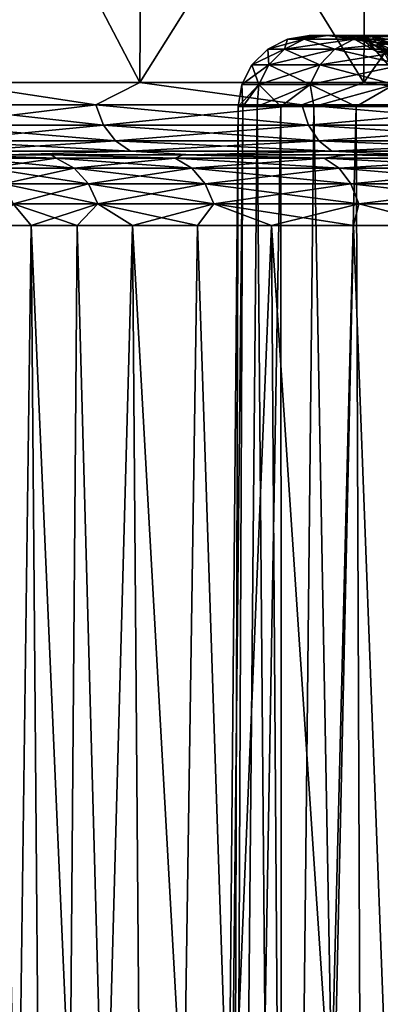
# Model space of a CAD drawing. Header units: millimetres. Extents: x -147 to 182, y -41 to 41.
# Tile 155 of 256: x -6.81 to -5.29, y 34.74 to 38.87. Entities that reach past the tile are written whole.
import ezdxf

# ---------------------------------------------------------------- set-up
doc = ezdxf.new("R2010")
doc.units = ezdxf.units.MM
doc.header["$LTSCALE"] = 51.403556
for name, color, linetype in [('148', 7, 'CONTINUOUS'), ('149', 7, 'CONTINUOUS'), ('167', 7, 'CONTINUOUS'), ('168', 7, 'CONTINUOUS'), ('171', 7, 'CONTINUOUS'), ('172', 7, 'CONTINUOUS'), ('175', 7, 'CONTINUOUS'), ('176', 7, 'CONTINUOUS'), ('177', 7, 'CONTINUOUS'), ('178', 7, 'CONTINUOUS'), ('179', 7, 'CONTINUOUS'), ('180', 7, 'CONTINUOUS'), ('181', 7, 'CONTINUOUS'), ('182', 7, 'CONTINUOUS'), ('224', 7, 'CONTINUOUS'), ('225', 7, 'CONTINUOUS'), ('226', 7, 'CONTINUOUS')]:
    doc.layers.add(name, color=color, linetype=linetype)

msp = doc.modelspace()

# ---------------------------------------------------------------- linework, layer by layer
at = {"layer": '148', "color": 7, "linetype": 'CONTINUOUS'}
for points in [[(-7.0784, 38.3, -2.1801), (-6.8572, 38.3, -4.6717), (-6.6743, 38.3, -3.2108), (-7.0784, 38.3, -2.1801)], [(-6.6743, 38.3, 3.2108), (-6.8572, 38.3, 4.6717), (-7.0784, 38.3, 2.1801), (-6.6743, 38.3, 3.2108)], [(-6.8572, 38.3, -4.6717), (-6.0841, 38.3, -5.6419), (-6.6743, 38.3, -3.2108), (-6.8572, 38.3, -4.6717)], [(-6.0841, 38.3, 5.6419), (-6.8572, 38.3, 4.6717), (-6.1209, 38.3, 4.1701), (-6.0841, 38.3, 5.6419)], [(-6.1209, 38.3, 4.1701), (-6.8572, 38.3, 4.6717), (-6.6743, 38.3, 3.2108), (-6.1209, 38.3, 4.1701)], [(-6.6743, 38.3, -3.2108), (-6.0841, 38.3, -5.6419), (-6.1209, 38.3, -4.1701), (-6.6743, 38.3, -3.2108)], [(-6.1209, 38.3, -4.1701), (-6.0841, 38.3, -5.6419), (-5.4308, 38.3, -5.0361), (-6.1209, 38.3, -4.1701)], [(-5.4308, 38.3, 5.0361), (-6.0841, 38.3, 5.6419), (-6.1209, 38.3, 4.1701), (-5.4308, 38.3, 5.0361)], [(-6.0841, 38.3, -5.6419), (-5.1749, 38.3, -6.4859), (-5.4308, 38.3, -5.0361), (-6.0841, 38.3, -5.6419)], [(-5.1749, 38.3, 6.4859), (-6.0841, 38.3, 5.6419), (-5.4308, 38.3, 5.0361), (-5.1749, 38.3, 6.4859)], [(-5.4308, 38.3, -5.0361), (-5.1749, 38.3, -6.4859), (-4.6192, 38.3, -5.7895), (-5.4308, 38.3, -5.0361)], [(-4.6192, 38.3, 5.7895), (-5.1749, 38.3, 6.4859), (-5.4308, 38.3, 5.0361), (-4.6192, 38.3, 5.7895)]]:
    msp.add_3dface(points, dxfattribs=at)
at = {"layer": '149', "color": 7, "linetype": 'CONTINUOUS'}
for points in [[(-5.5136, 38.8, 0.9161), (-5.5892, 38.8), (-5.4626, 38.8, 0.6056), (-5.5136, 38.8, 0.9161)], [(-5.5892, 38.8), (-5.5136, 38.8, -0.9161), (-5.496, 38.8, 0), (-5.5892, 38.8)], [(-5.4626, 38.8, 0.6056), (-5.5892, 38.8), (-5.496, 38.8, 0), (-5.4626, 38.8, 0.6056)], [(-5.2873, 38.8, 1.8119), (-5.5136, 38.8, 0.9161), (-5.0746, 38.8, 1.0996), (-5.2873, 38.8, 1.8119)], [(-5.0746, 38.8, 1.0996), (-5.5136, 38.8, 0.9161), (-5.1433, 38.8, 1.0688), (-5.0746, 38.8, 1.0996)], [(-5.1433, 38.8, 1.0688), (-5.5136, 38.8, 0.9161), (-5.2657, 38.8, 0.9843), (-5.1433, 38.8, 1.0688)], [(-5.2657, 38.8, 0.9843), (-5.5136, 38.8, 0.9161), (-5.3628, 38.8, 0.874), (-5.2657, 38.8, 0.9843)], [(-5.3628, 38.8, 0.874), (-5.5136, 38.8, 0.9161), (-5.4297, 38.8, 0.7446), (-5.3628, 38.8, 0.874)], [(-5.4297, 38.8, 0.7446), (-5.5136, 38.8, 0.9161), (-5.4626, 38.8, 0.6056), (-5.4297, 38.8, 0.7446)], [(-5.5136, 38.8, -0.9161), (-5.2873, 38.8, -1.8119), (-5.2657, 38.8, -0.9843), (-5.5136, 38.8, -0.9161)], [(-5.496, 38.8, 0), (-5.5136, 38.8, -0.9161), (-5.4626, 38.8, -0.6056), (-5.496, 38.8, 0)], [(-5.4626, 38.8, -0.6056), (-5.5136, 38.8, -0.9161), (-5.4297, 38.8, -0.7446), (-5.4626, 38.8, -0.6056)], [(-5.4297, 38.8, -0.7446), (-5.5136, 38.8, -0.9161), (-5.3628, 38.8, -0.874), (-5.4297, 38.8, -0.7446)], [(-5.3628, 38.8, -0.874), (-5.5136, 38.8, -0.9161), (-5.2657, 38.8, -0.9843), (-5.3628, 38.8, -0.874)]]:
    msp.add_3dface(points, dxfattribs=at)
at = {"layer": '167', "color": 7, "linetype": 'CONTINUOUS'}
for points in [[(-5.9974, 26.0974), (-5.8891, 38.5026), (-5.869, 38.5026, 0.4863), (-5.9974, 26.0974)], [(-5.9236, 26.0974, 0.9382), (-5.9974, 26.0974), (-5.869, 38.5026, 0.4863), (-5.9236, 26.0974, 0.9382)], [(-5.7039, 26.0974, 1.8533), (-5.9236, 26.0974, 0.9382), (-5.7089, 38.5026, 1.4457), (-5.7039, 26.0974, 1.8533)], [(-5.7089, 38.5026, 1.4457), (-5.9236, 26.0974, 0.9382), (-5.8088, 38.5026, 0.9693), (-5.7089, 38.5026, 1.4457)], [(-5.8088, 38.5026, 0.9693), (-5.9236, 26.0974, 0.9382), (-5.869, 38.5026, 0.4863), (-5.8088, 38.5026, 0.9693)], [(-5.5701, 38.5026, 1.9122), (-5.7039, 26.0974, 1.8533), (-5.7089, 38.5026, 1.4457), (-5.5701, 38.5026, 1.9122)], [(-5.3437, 26.0974, 2.7228), (-5.7039, 26.0974, 1.8533), (-5.3931, 38.5026, 2.3656), (-5.3437, 26.0974, 2.7228)], [(-5.3931, 38.5026, 2.3656), (-5.7039, 26.0974, 1.8533), (-5.5701, 38.5026, 1.9122), (-5.3931, 38.5026, 2.3656)], [(-5.1793, 38.5026, 2.8029), (-5.3437, 26.0974, 2.7228), (-5.3931, 38.5026, 2.3656), (-5.1793, 38.5026, 2.8029)], [(-4.852, 26.0974, 3.5252), (-5.3437, 26.0974, 2.7228), (-4.9302, 38.5026, 3.2211), (-4.852, 26.0974, 3.5252)], [(-4.9302, 38.5026, 3.2211), (-5.3437, 26.0974, 2.7228), (-5.1793, 38.5026, 2.8029), (-4.9302, 38.5026, 3.2211)]]:
    msp.add_3dface(points, dxfattribs=at)
at = {"layer": '168', "color": 7, "linetype": 'CONTINUOUS'}
for points in [[(-5.8891, 38.5026), (-5.9974, 26.0974), (-5.9236, 26.0974, -0.9382), (-5.8891, 38.5026)], [(-5.8891, 38.5026), (-5.9236, 26.0974, -0.9382), (-5.869, 38.5026, -0.4863), (-5.8891, 38.5026)], [(-5.9236, 26.0974, -0.9382), (-5.7039, 26.0974, -1.8533), (-5.8088, 38.5026, -0.9693), (-5.9236, 26.0974, -0.9382)], [(-5.869, 38.5026, -0.4863), (-5.9236, 26.0974, -0.9382), (-5.8088, 38.5026, -0.9693), (-5.869, 38.5026, -0.4863)], [(-5.8088, 38.5026, -0.9693), (-5.7039, 26.0974, -1.8533), (-5.7089, 38.5026, -1.4457), (-5.8088, 38.5026, -0.9693)], [(-5.7089, 38.5026, -1.4457), (-5.7039, 26.0974, -1.8533), (-5.5701, 38.5026, -1.9122), (-5.7089, 38.5026, -1.4457)], [(-5.7039, 26.0974, -1.8533), (-5.3437, 26.0974, -2.7228), (-5.5701, 38.5026, -1.9122), (-5.7039, 26.0974, -1.8533)], [(-5.5701, 38.5026, -1.9122), (-5.3437, 26.0974, -2.7228), (-5.3931, 38.5026, -2.3656), (-5.5701, 38.5026, -1.9122)], [(-5.3931, 38.5026, -2.3656), (-5.3437, 26.0974, -2.7228), (-5.1793, 38.5026, -2.8029), (-5.3931, 38.5026, -2.3656)], [(-5.3437, 26.0974, -2.7228), (-4.852, 26.0974, -3.5252), (-5.1793, 38.5026, -2.8029), (-5.3437, 26.0974, -2.7228)]]:
    msp.add_3dface(points, dxfattribs=at)
at = {"layer": '171', "color": 7, "linetype": 'CONTINUOUS'}
for points in [[(-6.9101, 38.0026, 1.659), (-7.019, 38.0026, 1.1117), (-6.6599, 26.0974, 2.1639), (-6.9101, 38.0026, 1.659)], [(-6.6599, 26.0974, 2.1639), (-7.019, 38.0026, 1.1117), (-6.9164, 26.0974, 1.0954), (-6.6599, 26.0974, 2.1639)], [(-6.7587, 38.0026, 2.196), (-6.9101, 38.0026, 1.659), (-6.6599, 26.0974, 2.1639), (-6.7587, 38.0026, 2.196)], [(-6.5655, 38.0026, 2.7195), (-6.7587, 38.0026, 2.196), (-6.2394, 26.0974, 3.1791), (-6.5655, 38.0026, 2.7195)], [(-6.2394, 26.0974, 3.1791), (-6.7587, 38.0026, 2.196), (-6.6599, 26.0974, 2.1639), (-6.2394, 26.0974, 3.1791)], [(-6.3319, 38.0026, 3.2263), (-6.5655, 38.0026, 2.7195), (-6.2394, 26.0974, 3.1791), (-6.3319, 38.0026, 3.2263)], [(-6.0593, 38.0026, 3.7131), (-6.3319, 38.0026, 3.2263), (-5.6652, 26.0974, 4.116), (-6.0593, 38.0026, 3.7131)], [(-5.6652, 26.0974, 4.116), (-6.3319, 38.0026, 3.2263), (-6.2394, 26.0974, 3.1791), (-5.6652, 26.0974, 4.116)], [(-5.7493, 38.0026, 4.1771), (-6.0593, 38.0026, 3.7131), (-5.6652, 26.0974, 4.116), (-5.7493, 38.0026, 4.1771)], [(-5.4038, 38.0026, 4.6153), (-5.7493, 38.0026, 4.1771), (-4.9516, 26.0974, 4.9516), (-5.4038, 38.0026, 4.6153)], [(-4.9516, 26.0974, 4.9516), (-5.7493, 38.0026, 4.1771), (-5.6652, 26.0974, 4.116), (-4.9516, 26.0974, 4.9516)], [(-5.025, 38.0026, 5.025), (-5.4038, 38.0026, 4.6153), (-4.9516, 26.0974, 4.9516), (-5.025, 38.0026, 5.025)]]:
    msp.add_3dface(points, dxfattribs=at)
at = {"layer": '172', "color": 7, "linetype": 'CONTINUOUS'}
for points in [[(-6.9101, 38.0026, -1.659), (-6.7587, 38.0026, -2.196), (-6.9164, 26.0974, -1.0954), (-6.9101, 38.0026, -1.659)], [(-6.9164, 26.0974, -1.0954), (-6.7587, 38.0026, -2.196), (-6.6599, 26.0974, -2.1639), (-6.9164, 26.0974, -1.0954)], [(-6.7587, 38.0026, -2.196), (-6.5655, 38.0026, -2.7195), (-6.6599, 26.0974, -2.1639), (-6.7587, 38.0026, -2.196)], [(-6.5655, 38.0026, -2.7195), (-6.3319, 38.0026, -3.2263), (-6.6599, 26.0974, -2.1639), (-6.5655, 38.0026, -2.7195)], [(-6.6599, 26.0974, -2.1639), (-6.3319, 38.0026, -3.2263), (-6.2394, 26.0974, -3.1791), (-6.6599, 26.0974, -2.1639)], [(-6.3319, 38.0026, -3.2263), (-6.0593, 38.0026, -3.7131), (-6.2394, 26.0974, -3.1791), (-6.3319, 38.0026, -3.2263)], [(-6.0593, 38.0026, -3.7131), (-5.7493, 38.0026, -4.1771), (-6.2394, 26.0974, -3.1791), (-6.0593, 38.0026, -3.7131)], [(-6.2394, 26.0974, -3.1791), (-5.7493, 38.0026, -4.1771), (-5.6652, 26.0974, -4.116), (-6.2394, 26.0974, -3.1791)], [(-5.7493, 38.0026, -4.1771), (-5.4038, 38.0026, -4.6153), (-5.6652, 26.0974, -4.116), (-5.7493, 38.0026, -4.1771)], [(-5.4038, 38.0026, -4.6153), (-5.025, 38.0026, -5.025), (-5.6652, 26.0974, -4.116), (-5.4038, 38.0026, -4.6153)], [(-5.6652, 26.0974, -4.116), (-5.025, 38.0026, -5.025), (-4.9516, 26.0974, -4.9516), (-5.6652, 26.0974, -4.116)]]:
    msp.add_3dface(points, dxfattribs=at)
at = {"layer": '175', "color": 7, "linetype": 'CONTINUOUS'}
for points in [[(-7.0784, 38.3, -2.1801), (-6.6743, 38.3, -3.2108), (-6.6535, 38.2856, -3.0386), (-7.0784, 38.3, -2.1801)], [(-7.0182, 38.2856, -2.0607), (-7.0784, 38.3, -2.1801), (-6.6535, 38.2856, -3.0386), (-7.0182, 38.2856, -2.0607)], [(-7.0182, 38.2856, -2.0607), (-6.6535, 38.2856, -3.0386), (-6.9382, 38.2434, -2.0372), (-7.0182, 38.2856, -2.0607)], [(-6.9382, 38.2434, -2.0372), (-6.6535, 38.2856, -3.0386), (-6.5777, 38.2434, -3.0039), (-6.9382, 38.2434, -2.0372)], [(-6.6743, 38.3, -3.2108), (-6.1209, 38.3, -4.1701), (-6.1534, 38.2856, -3.9545), (-6.6743, 38.3, -3.2108)], [(-6.6535, 38.2856, -3.0386), (-6.6743, 38.3, -3.2108), (-6.1534, 38.2856, -3.9545), (-6.6535, 38.2856, -3.0386)], [(-6.6535, 38.2856, -3.0386), (-6.1534, 38.2856, -3.9545), (-6.5777, 38.2434, -3.0039), (-6.6535, 38.2856, -3.0386)], [(-6.5777, 38.2434, -3.0039), (-6.1534, 38.2856, -3.9545), (-6.0832, 38.2434, -3.9095), (-6.5777, 38.2434, -3.0039)], [(-6.1534, 38.2856, -3.9545), (-6.1209, 38.3, -4.1701), (-5.528, 38.2856, -4.79), (-6.1534, 38.2856, -3.9545)], [(-6.1534, 38.2856, -3.9545), (-5.528, 38.2856, -4.79), (-6.0832, 38.2434, -3.9095), (-6.1534, 38.2856, -3.9545)], [(-6.1209, 38.3, -4.1701), (-5.4308, 38.3, -5.0361), (-5.528, 38.2856, -4.79), (-6.1209, 38.3, -4.1701)], [(-6.0832, 38.2434, -3.9095), (-5.528, 38.2856, -4.79), (-5.4649, 38.2434, -4.7354), (-6.0832, 38.2434, -3.9095)], [(-5.528, 38.2856, -4.79), (-5.4308, 38.3, -5.0361), (-4.79, 38.2856, -5.528), (-5.528, 38.2856, -4.79)], [(-5.528, 38.2856, -4.79), (-4.79, 38.2856, -5.528), (-5.4649, 38.2434, -4.7354), (-5.528, 38.2856, -4.79)], [(-5.4649, 38.2434, -4.7354), (-4.79, 38.2856, -5.528), (-4.7354, 38.2434, -5.4649), (-5.4649, 38.2434, -4.7354)], [(-5.4308, 38.3, -5.0361), (-4.6192, 38.3, -5.7895), (-4.79, 38.2856, -5.528), (-5.4308, 38.3, -5.0361)], [(-6.9382, 38.2434, -2.0372), (-6.5777, 38.2434, -3.0039), (-6.8745, 38.1777, -2.0185), (-6.9382, 38.2434, -2.0372)], [(-6.8745, 38.1777, -2.0185), (-6.5777, 38.2434, -3.0039), (-6.5173, 38.1777, -2.9763), (-6.8745, 38.1777, -2.0185)], [(-6.5777, 38.2434, -3.0039), (-6.0832, 38.2434, -3.9095), (-6.5173, 38.1777, -2.9763), (-6.5777, 38.2434, -3.0039)], [(-6.5173, 38.1777, -2.9763), (-6.0832, 38.2434, -3.9095), (-6.0274, 38.1777, -3.8736), (-6.5173, 38.1777, -2.9763)], [(-6.0832, 38.2434, -3.9095), (-5.4649, 38.2434, -4.7354), (-6.0274, 38.1777, -3.8736), (-6.0832, 38.2434, -3.9095)], [(-6.0274, 38.1777, -3.8736), (-5.4649, 38.2434, -4.7354), (-5.4148, 38.1777, -4.6919), (-6.0274, 38.1777, -3.8736)], [(-5.4649, 38.2434, -4.7354), (-4.7354, 38.2434, -5.4649), (-5.4148, 38.1777, -4.6919), (-5.4649, 38.2434, -4.7354)], [(-5.4148, 38.1777, -4.6919), (-4.7354, 38.2434, -5.4649), (-4.6919, 38.1777, -5.4148), (-5.4148, 38.1777, -4.6919)], [(-6.8745, 38.1777, -2.0185), (-6.5173, 38.1777, -2.9763), (-6.8333, 38.0947, -2.0064), (-6.8745, 38.1777, -2.0185)], [(-6.8333, 38.0947, -2.0064), (-6.5173, 38.1777, -2.9763), (-6.4782, 38.0947, -2.9585), (-6.8333, 38.0947, -2.0064)], [(-6.5173, 38.1777, -2.9763), (-6.0274, 38.1777, -3.8736), (-6.4782, 38.0947, -2.9585), (-6.5173, 38.1777, -2.9763)], [(-6.4782, 38.0947, -2.9585), (-6.0274, 38.1777, -3.8736), (-5.9913, 38.0947, -3.8503), (-6.4782, 38.0947, -2.9585)], [(-6.0274, 38.1777, -3.8736), (-5.4148, 38.1777, -4.6919), (-5.9913, 38.0947, -3.8503), (-6.0274, 38.1777, -3.8736)], [(-5.9913, 38.0947, -3.8503), (-5.4148, 38.1777, -4.6919), (-5.3823, 38.0947, -4.6638), (-5.9913, 38.0947, -3.8503)], [(-5.4148, 38.1777, -4.6919), (-4.6919, 38.1777, -5.4148), (-5.3823, 38.0947, -4.6638), (-5.4148, 38.1777, -4.6919)], [(-5.3823, 38.0947, -4.6638), (-4.6919, 38.1777, -5.4148), (-4.6638, 38.0947, -5.3823), (-5.3823, 38.0947, -4.6638)], [(-6.7587, 38.0026, -2.196), (-6.9101, 38.0026, -1.659), (-6.8333, 38.0947, -2.0064), (-6.7587, 38.0026, -2.196)], [(-6.7587, 38.0026, -2.196), (-6.8333, 38.0947, -2.0064), (-6.4782, 38.0947, -2.9585), (-6.7587, 38.0026, -2.196)], [(-6.5655, 38.0026, -2.7195), (-6.7587, 38.0026, -2.196), (-6.4782, 38.0947, -2.9585), (-6.5655, 38.0026, -2.7195)], [(-6.3319, 38.0026, -3.2263), (-6.5655, 38.0026, -2.7195), (-6.4782, 38.0947, -2.9585), (-6.3319, 38.0026, -3.2263)], [(-6.3319, 38.0026, -3.2263), (-6.4782, 38.0947, -2.9585), (-5.9913, 38.0947, -3.8503), (-6.3319, 38.0026, -3.2263)], [(-6.0593, 38.0026, -3.7131), (-6.3319, 38.0026, -3.2263), (-5.9913, 38.0947, -3.8503), (-6.0593, 38.0026, -3.7131)], [(-5.7493, 38.0026, -4.1771), (-6.0593, 38.0026, -3.7131), (-5.9913, 38.0947, -3.8503), (-5.7493, 38.0026, -4.1771)], [(-5.7493, 38.0026, -4.1771), (-5.9913, 38.0947, -3.8503), (-5.3823, 38.0947, -4.6638), (-5.7493, 38.0026, -4.1771)], [(-5.4038, 38.0026, -4.6153), (-5.7493, 38.0026, -4.1771), (-5.3823, 38.0947, -4.6638), (-5.4038, 38.0026, -4.6153)], [(-5.025, 38.0026, -5.025), (-5.4038, 38.0026, -4.6153), (-5.3823, 38.0947, -4.6638), (-5.025, 38.0026, -5.025)], [(-5.025, 38.0026, -5.025), (-5.3823, 38.0947, -4.6638), (-4.6638, 38.0947, -5.3823), (-5.025, 38.0026, -5.025)]]:
    msp.add_3dface(points, dxfattribs=at)
at = {"layer": '176', "color": 7, "linetype": 'CONTINUOUS'}
for points in [[(-6.6743, 38.3, 3.2108), (-7.0784, 38.3, 2.1801), (-6.6535, 38.2856, 3.0386), (-6.6743, 38.3, 3.2108)], [(-6.6535, 38.2856, 3.0386), (-7.0784, 38.3, 2.1801), (-7.0182, 38.2856, 2.0607), (-6.6535, 38.2856, 3.0386)], [(-6.6535, 38.2856, 3.0386), (-7.0182, 38.2856, 2.0607), (-6.5777, 38.2434, 3.0039), (-6.6535, 38.2856, 3.0386)], [(-6.5777, 38.2434, 3.0039), (-7.0182, 38.2856, 2.0607), (-6.9382, 38.2434, 2.0372), (-6.5777, 38.2434, 3.0039)], [(-6.1209, 38.3, 4.1701), (-6.6743, 38.3, 3.2108), (-6.1534, 38.2856, 3.9545), (-6.1209, 38.3, 4.1701)], [(-6.1534, 38.2856, 3.9545), (-6.6743, 38.3, 3.2108), (-6.6535, 38.2856, 3.0386), (-6.1534, 38.2856, 3.9545)], [(-6.1534, 38.2856, 3.9545), (-6.6535, 38.2856, 3.0386), (-6.0832, 38.2434, 3.9095), (-6.1534, 38.2856, 3.9545)], [(-6.0832, 38.2434, 3.9095), (-6.6535, 38.2856, 3.0386), (-6.5777, 38.2434, 3.0039), (-6.0832, 38.2434, 3.9095)], [(-5.528, 38.2856, 4.79), (-6.1209, 38.3, 4.1701), (-6.1534, 38.2856, 3.9545), (-5.528, 38.2856, 4.79)], [(-5.528, 38.2856, 4.79), (-6.1534, 38.2856, 3.9545), (-5.4649, 38.2434, 4.7354), (-5.528, 38.2856, 4.79)], [(-5.4649, 38.2434, 4.7354), (-6.1534, 38.2856, 3.9545), (-6.0832, 38.2434, 3.9095), (-5.4649, 38.2434, 4.7354)], [(-5.4308, 38.3, 5.0361), (-6.1209, 38.3, 4.1701), (-5.528, 38.2856, 4.79), (-5.4308, 38.3, 5.0361)], [(-4.79, 38.2856, 5.528), (-5.4308, 38.3, 5.0361), (-5.528, 38.2856, 4.79), (-4.79, 38.2856, 5.528)], [(-4.79, 38.2856, 5.528), (-5.528, 38.2856, 4.79), (-4.7354, 38.2434, 5.4649), (-4.79, 38.2856, 5.528)], [(-4.7354, 38.2434, 5.4649), (-5.528, 38.2856, 4.79), (-5.4649, 38.2434, 4.7354), (-4.7354, 38.2434, 5.4649)], [(-4.6192, 38.3, 5.7895), (-5.4308, 38.3, 5.0361), (-4.79, 38.2856, 5.528), (-4.6192, 38.3, 5.7895)], [(-6.5777, 38.2434, 3.0039), (-6.9382, 38.2434, 2.0372), (-6.5173, 38.1777, 2.9763), (-6.5777, 38.2434, 3.0039)], [(-6.5173, 38.1777, 2.9763), (-6.9382, 38.2434, 2.0372), (-6.8745, 38.1777, 2.0185), (-6.5173, 38.1777, 2.9763)], [(-6.0832, 38.2434, 3.9095), (-6.5777, 38.2434, 3.0039), (-6.0274, 38.1777, 3.8736), (-6.0832, 38.2434, 3.9095)], [(-6.0274, 38.1777, 3.8736), (-6.5777, 38.2434, 3.0039), (-6.5173, 38.1777, 2.9763), (-6.0274, 38.1777, 3.8736)], [(-5.4649, 38.2434, 4.7354), (-6.0832, 38.2434, 3.9095), (-5.4148, 38.1777, 4.6919), (-5.4649, 38.2434, 4.7354)], [(-5.4148, 38.1777, 4.6919), (-6.0832, 38.2434, 3.9095), (-6.0274, 38.1777, 3.8736), (-5.4148, 38.1777, 4.6919)], [(-4.7354, 38.2434, 5.4649), (-5.4649, 38.2434, 4.7354), (-4.6919, 38.1777, 5.4148), (-4.7354, 38.2434, 5.4649)], [(-4.6919, 38.1777, 5.4148), (-5.4649, 38.2434, 4.7354), (-5.4148, 38.1777, 4.6919), (-4.6919, 38.1777, 5.4148)], [(-6.5173, 38.1777, 2.9763), (-6.8745, 38.1777, 2.0185), (-6.4782, 38.0947, 2.9585), (-6.5173, 38.1777, 2.9763)], [(-6.4782, 38.0947, 2.9585), (-6.8745, 38.1777, 2.0185), (-6.8333, 38.0947, 2.0064), (-6.4782, 38.0947, 2.9585)], [(-6.0274, 38.1777, 3.8736), (-6.5173, 38.1777, 2.9763), (-5.9913, 38.0947, 3.8503), (-6.0274, 38.1777, 3.8736)], [(-5.9913, 38.0947, 3.8503), (-6.5173, 38.1777, 2.9763), (-6.4782, 38.0947, 2.9585), (-5.9913, 38.0947, 3.8503)], [(-5.4148, 38.1777, 4.6919), (-6.0274, 38.1777, 3.8736), (-5.3823, 38.0947, 4.6638), (-5.4148, 38.1777, 4.6919)], [(-5.3823, 38.0947, 4.6638), (-6.0274, 38.1777, 3.8736), (-5.9913, 38.0947, 3.8503), (-5.3823, 38.0947, 4.6638)], [(-4.6919, 38.1777, 5.4148), (-5.4148, 38.1777, 4.6919), (-4.6638, 38.0947, 5.3823), (-4.6919, 38.1777, 5.4148)], [(-4.6638, 38.0947, 5.3823), (-5.4148, 38.1777, 4.6919), (-5.3823, 38.0947, 4.6638), (-4.6638, 38.0947, 5.3823)], [(-6.9101, 38.0026, 1.659), (-6.7587, 38.0026, 2.196), (-6.8333, 38.0947, 2.0064), (-6.9101, 38.0026, 1.659)], [(-6.7587, 38.0026, 2.196), (-6.5655, 38.0026, 2.7195), (-6.8333, 38.0947, 2.0064), (-6.7587, 38.0026, 2.196)], [(-6.5655, 38.0026, 2.7195), (-6.4782, 38.0947, 2.9585), (-6.8333, 38.0947, 2.0064), (-6.5655, 38.0026, 2.7195)], [(-6.5655, 38.0026, 2.7195), (-6.3319, 38.0026, 3.2263), (-6.4782, 38.0947, 2.9585), (-6.5655, 38.0026, 2.7195)], [(-6.3319, 38.0026, 3.2263), (-6.0593, 38.0026, 3.7131), (-6.4782, 38.0947, 2.9585), (-6.3319, 38.0026, 3.2263)], [(-6.0593, 38.0026, 3.7131), (-5.9913, 38.0947, 3.8503), (-6.4782, 38.0947, 2.9585), (-6.0593, 38.0026, 3.7131)], [(-6.0593, 38.0026, 3.7131), (-5.7493, 38.0026, 4.1771), (-5.9913, 38.0947, 3.8503), (-6.0593, 38.0026, 3.7131)], [(-5.7493, 38.0026, 4.1771), (-5.4038, 38.0026, 4.6153), (-5.9913, 38.0947, 3.8503), (-5.7493, 38.0026, 4.1771)], [(-5.4038, 38.0026, 4.6153), (-5.3823, 38.0947, 4.6638), (-5.9913, 38.0947, 3.8503), (-5.4038, 38.0026, 4.6153)], [(-5.4038, 38.0026, 4.6153), (-5.025, 38.0026, 5.025), (-5.3823, 38.0947, 4.6638), (-5.4038, 38.0026, 4.6153)], [(-5.025, 38.0026, 5.025), (-4.6638, 38.0947, 5.3823), (-5.3823, 38.0947, 4.6638), (-5.025, 38.0026, 5.025)]]:
    msp.add_3dface(points, dxfattribs=at)
at = {"layer": '177', "color": 7, "linetype": 'CONTINUOUS'}
for points in [[(-6.3023, 38.6026, 5.8477), (-7.0926, 40.1125, 4.8356), (-7.1035, 38.6026, 4.8431), (-6.3023, 38.6026, 5.8477)], [(-6.2927, 40.1125, 5.8387), (-7.0926, 40.1125, 4.8356), (-6.3023, 38.6026, 5.8477), (-6.2927, 40.1125, 5.8387)], [(-5.3604, 38.6026, 6.7217), (-6.2927, 40.1125, 5.8387), (-6.3023, 38.6026, 5.8477), (-5.3604, 38.6026, 6.7217)], [(-5.3522, 40.1125, 6.7114), (-6.2927, 40.1125, 5.8387), (-5.3604, 38.6026, 6.7217), (-5.3522, 40.1125, 6.7114)], [(-4.2987, 38.6026, 7.4455), (-5.3522, 40.1125, 6.7114), (-5.3604, 38.6026, 6.7217), (-4.2987, 38.6026, 7.4455)], [(-4.2921, 40.1125, 7.4341), (-5.3522, 40.1125, 6.7114), (-4.2987, 38.6026, 7.4455), (-4.2921, 40.1125, 7.4341)]]:
    msp.add_3dface(points, dxfattribs=at)
at = {"layer": '178', "color": 7, "linetype": 'CONTINUOUS'}
for points in [[(-7.0926, 40.1125, -4.8356), (-6.2927, 40.1125, -5.8387), (-7.1035, 38.6026, -4.8431), (-7.0926, 40.1125, -4.8356)], [(-7.1035, 38.6026, -4.8431), (-6.2927, 40.1125, -5.8387), (-6.3023, 38.6026, -5.8477), (-7.1035, 38.6026, -4.8431)], [(-6.2927, 40.1125, -5.8387), (-5.3522, 40.1125, -6.7114), (-6.3023, 38.6026, -5.8477), (-6.2927, 40.1125, -5.8387)], [(-6.3023, 38.6026, -5.8477), (-5.3522, 40.1125, -6.7114), (-5.3604, 38.6026, -6.7217), (-6.3023, 38.6026, -5.8477)], [(-5.3522, 40.1125, -6.7114), (-4.2921, 40.1125, -7.4341), (-5.3604, 38.6026, -6.7217), (-5.3522, 40.1125, -6.7114)], [(-5.3604, 38.6026, -6.7217), (-4.2921, 40.1125, -7.4341), (-4.2987, 38.6026, -7.4455), (-5.3604, 38.6026, -6.7217)]]:
    msp.add_3dface(points, dxfattribs=at)
at = {"layer": '179', "color": 7, "linetype": 'CONTINUOUS'}
for points in [[(-6.4868, 38.5093, 5.6209), (-7.1035, 38.6026, 4.8431), (-7.2208, 38.5093, 4.6405), (-6.4868, 38.5093, 5.6209)], [(-6.3023, 38.6026, 5.8477), (-7.1035, 38.6026, 4.8431), (-6.4868, 38.5093, 5.6209), (-6.3023, 38.6026, 5.8477)], [(-5.6209, 38.5093, 6.4868), (-6.3023, 38.6026, 5.8477), (-6.4868, 38.5093, 5.6209), (-5.6209, 38.5093, 6.4868)], [(-5.3604, 38.6026, 6.7217), (-6.3023, 38.6026, 5.8477), (-5.6209, 38.5093, 6.4868), (-5.3604, 38.6026, 6.7217)], [(-4.6405, 38.5093, 7.2208), (-5.3604, 38.6026, 6.7217), (-5.6209, 38.5093, 6.4868), (-4.6405, 38.5093, 7.2208)], [(-4.2987, 38.6026, 7.4455), (-5.3604, 38.6026, 6.7217), (-4.6405, 38.5093, 7.2208), (-4.2987, 38.6026, 7.4455)], [(-6.4868, 38.5093, 5.6209), (-7.2208, 38.5093, 4.6405), (-6.4548, 38.4249, 5.5931), (-6.4868, 38.5093, 5.6209)], [(-6.4548, 38.4249, 5.5931), (-7.2208, 38.5093, 4.6405), (-7.1851, 38.4249, 4.6176), (-6.4548, 38.4249, 5.5931)], [(-5.6209, 38.5093, 6.4868), (-6.4868, 38.5093, 5.6209), (-5.5931, 38.4249, 6.4548), (-5.6209, 38.5093, 6.4868)], [(-5.5931, 38.4249, 6.4548), (-6.4868, 38.5093, 5.6209), (-6.4548, 38.4249, 5.5931), (-5.5931, 38.4249, 6.4548)], [(-4.6405, 38.5093, 7.2208), (-5.6209, 38.5093, 6.4868), (-4.6176, 38.4249, 7.1851), (-4.6405, 38.5093, 7.2208)], [(-4.6176, 38.4249, 7.1851), (-5.6209, 38.5093, 6.4868), (-5.5931, 38.4249, 6.4548), (-4.6176, 38.4249, 7.1851)], [(-6.4548, 38.4249, 5.5931), (-7.1851, 38.4249, 4.6176), (-6.4045, 38.3578, 5.5496), (-6.4548, 38.4249, 5.5931)], [(-6.4045, 38.3578, 5.5496), (-7.1851, 38.4249, 4.6176), (-7.1291, 38.3578, 4.5816), (-6.4045, 38.3578, 5.5496)], [(-5.5931, 38.4249, 6.4548), (-6.4548, 38.4249, 5.5931), (-5.5496, 38.3578, 6.4045), (-5.5931, 38.4249, 6.4548)], [(-5.5496, 38.3578, 6.4045), (-6.4548, 38.4249, 5.5931), (-6.4045, 38.3578, 5.5496), (-5.5496, 38.3578, 6.4045)], [(-4.6176, 38.4249, 7.1851), (-5.5931, 38.4249, 6.4548), (-4.5816, 38.3578, 7.1291), (-4.6176, 38.4249, 7.1851)], [(-4.5816, 38.3578, 7.1291), (-5.5931, 38.4249, 6.4548), (-5.5496, 38.3578, 6.4045), (-4.5816, 38.3578, 7.1291)], [(-6.4045, 38.3578, 5.5496), (-7.1291, 38.3578, 4.5816), (-6.341, 38.3148, 5.4945), (-6.4045, 38.3578, 5.5496)], [(-6.341, 38.3148, 5.4945), (-7.1291, 38.3578, 4.5816), (-7.0584, 38.3148, 4.5361), (-6.341, 38.3148, 5.4945)], [(-5.5496, 38.3578, 6.4045), (-6.4045, 38.3578, 5.5496), (-5.4945, 38.3148, 6.341), (-5.5496, 38.3578, 6.4045)], [(-5.4945, 38.3148, 6.341), (-6.4045, 38.3578, 5.5496), (-6.341, 38.3148, 5.4945), (-5.4945, 38.3148, 6.341)], [(-4.5816, 38.3578, 7.1291), (-5.5496, 38.3578, 6.4045), (-4.5361, 38.3148, 7.0584), (-4.5816, 38.3578, 7.1291)], [(-4.5361, 38.3148, 7.0584), (-5.5496, 38.3578, 6.4045), (-5.4945, 38.3148, 6.341), (-4.5361, 38.3148, 7.0584)], [(-6.8572, 38.3, 4.6717), (-6.341, 38.3148, 5.4945), (-7.0584, 38.3148, 4.5361), (-6.8572, 38.3, 4.6717)], [(-6.8572, 38.3, 4.6717), (-6.0841, 38.3, 5.6419), (-6.341, 38.3148, 5.4945), (-6.8572, 38.3, 4.6717)], [(-6.0841, 38.3, 5.6419), (-5.4945, 38.3148, 6.341), (-6.341, 38.3148, 5.4945), (-6.0841, 38.3, 5.6419)], [(-6.0841, 38.3, 5.6419), (-5.1749, 38.3, 6.4859), (-5.4945, 38.3148, 6.341), (-6.0841, 38.3, 5.6419)], [(-5.1749, 38.3, 6.4859), (-4.5361, 38.3148, 7.0584), (-5.4945, 38.3148, 6.341), (-5.1749, 38.3, 6.4859)]]:
    msp.add_3dface(points, dxfattribs=at)
at = {"layer": '180', "color": 7, "linetype": 'CONTINUOUS'}
for points in [[(-7.2208, 38.5093, -4.6405), (-7.1035, 38.6026, -4.8431), (-6.4868, 38.5093, -5.6209), (-7.2208, 38.5093, -4.6405)], [(-7.1035, 38.6026, -4.8431), (-6.3023, 38.6026, -5.8477), (-6.4868, 38.5093, -5.6209), (-7.1035, 38.6026, -4.8431)], [(-6.4868, 38.5093, -5.6209), (-6.3023, 38.6026, -5.8477), (-5.6209, 38.5093, -6.4868), (-6.4868, 38.5093, -5.6209)], [(-6.3023, 38.6026, -5.8477), (-5.3604, 38.6026, -6.7217), (-5.6209, 38.5093, -6.4868), (-6.3023, 38.6026, -5.8477)], [(-5.6209, 38.5093, -6.4868), (-5.3604, 38.6026, -6.7217), (-4.6405, 38.5093, -7.2208), (-5.6209, 38.5093, -6.4868)], [(-5.3604, 38.6026, -6.7217), (-4.2987, 38.6026, -7.4455), (-4.6405, 38.5093, -7.2208), (-5.3604, 38.6026, -6.7217)], [(-7.2208, 38.5093, -4.6405), (-6.4868, 38.5093, -5.6209), (-7.1851, 38.4249, -4.6176), (-7.2208, 38.5093, -4.6405)], [(-7.1851, 38.4249, -4.6176), (-6.4868, 38.5093, -5.6209), (-6.4548, 38.4249, -5.5931), (-7.1851, 38.4249, -4.6176)], [(-6.4868, 38.5093, -5.6209), (-5.6209, 38.5093, -6.4868), (-6.4548, 38.4249, -5.5931), (-6.4868, 38.5093, -5.6209)], [(-6.4548, 38.4249, -5.5931), (-5.6209, 38.5093, -6.4868), (-5.5931, 38.4249, -6.4548), (-6.4548, 38.4249, -5.5931)], [(-5.6209, 38.5093, -6.4868), (-4.6405, 38.5093, -7.2208), (-5.5931, 38.4249, -6.4548), (-5.6209, 38.5093, -6.4868)], [(-5.5931, 38.4249, -6.4548), (-4.6405, 38.5093, -7.2208), (-4.6176, 38.4249, -7.1851), (-5.5931, 38.4249, -6.4548)], [(-7.1851, 38.4249, -4.6176), (-6.4548, 38.4249, -5.5931), (-7.1291, 38.3578, -4.5816), (-7.1851, 38.4249, -4.6176)], [(-7.1291, 38.3578, -4.5816), (-6.4548, 38.4249, -5.5931), (-6.4045, 38.3578, -5.5496), (-7.1291, 38.3578, -4.5816)], [(-6.4548, 38.4249, -5.5931), (-5.5931, 38.4249, -6.4548), (-6.4045, 38.3578, -5.5496), (-6.4548, 38.4249, -5.5931)], [(-6.4045, 38.3578, -5.5496), (-5.5931, 38.4249, -6.4548), (-5.5496, 38.3578, -6.4045), (-6.4045, 38.3578, -5.5496)], [(-5.5931, 38.4249, -6.4548), (-4.6176, 38.4249, -7.1851), (-5.5496, 38.3578, -6.4045), (-5.5931, 38.4249, -6.4548)], [(-5.5496, 38.3578, -6.4045), (-4.6176, 38.4249, -7.1851), (-4.5816, 38.3578, -7.1291), (-5.5496, 38.3578, -6.4045)], [(-7.1291, 38.3578, -4.5816), (-6.4045, 38.3578, -5.5496), (-7.0584, 38.3148, -4.5361), (-7.1291, 38.3578, -4.5816)], [(-7.0584, 38.3148, -4.5361), (-6.4045, 38.3578, -5.5496), (-6.341, 38.3148, -5.4945), (-7.0584, 38.3148, -4.5361)], [(-6.4045, 38.3578, -5.5496), (-5.5496, 38.3578, -6.4045), (-6.341, 38.3148, -5.4945), (-6.4045, 38.3578, -5.5496)], [(-6.341, 38.3148, -5.4945), (-5.5496, 38.3578, -6.4045), (-5.4945, 38.3148, -6.341), (-6.341, 38.3148, -5.4945)], [(-5.5496, 38.3578, -6.4045), (-4.5816, 38.3578, -7.1291), (-5.4945, 38.3148, -6.341), (-5.5496, 38.3578, -6.4045)], [(-5.4945, 38.3148, -6.341), (-4.5816, 38.3578, -7.1291), (-4.5361, 38.3148, -7.0584), (-5.4945, 38.3148, -6.341)], [(-6.8572, 38.3, -4.6717), (-7.0584, 38.3148, -4.5361), (-6.341, 38.3148, -5.4945), (-6.8572, 38.3, -4.6717)], [(-6.0841, 38.3, -5.6419), (-6.8572, 38.3, -4.6717), (-6.341, 38.3148, -5.4945), (-6.0841, 38.3, -5.6419)], [(-6.0841, 38.3, -5.6419), (-6.341, 38.3148, -5.4945), (-5.4945, 38.3148, -6.341), (-6.0841, 38.3, -5.6419)], [(-5.1749, 38.3, -6.4859), (-6.0841, 38.3, -5.6419), (-5.4945, 38.3148, -6.341), (-5.1749, 38.3, -6.4859)], [(-5.1749, 38.3, -6.4859), (-5.4945, 38.3148, -6.341), (-4.5361, 38.3148, -7.0584), (-5.1749, 38.3, -6.4859)]]:
    msp.add_3dface(points, dxfattribs=at)
at = {"layer": '181', "color": 7, "linetype": 'CONTINUOUS'}
for points in [[(-5.6114, 38.7855, -0.8888), (-5.5892, 38.8), (-5.6814, 38.7855), (-5.6114, 38.7855, -0.8888)], [(-5.5136, 38.8, -0.9161), (-5.5892, 38.8), (-5.6114, 38.7855, -0.8888), (-5.5136, 38.8, -0.9161)], [(-5.4033, 38.7855, -1.7556), (-5.5136, 38.8, -0.9161), (-5.6114, 38.7855, -0.8888), (-5.4033, 38.7855, -1.7556)], [(-5.2873, 38.8, -1.8119), (-5.5136, 38.8, -0.9161), (-5.4033, 38.7855, -1.7556), (-5.2873, 38.8, -1.8119)], [(-5.0621, 38.7855, -2.5793), (-5.2873, 38.8, -1.8119), (-5.4033, 38.7855, -1.7556), (-5.0621, 38.7855, -2.5793)], [(-5.6937, 38.7433, -0.9018), (-5.6814, 38.7855), (-5.7647, 38.7433), (-5.6937, 38.7433, -0.9018)], [(-5.6114, 38.7855, -0.8888), (-5.6814, 38.7855), (-5.6937, 38.7433, -0.9018), (-5.6114, 38.7855, -0.8888)], [(-5.4826, 38.7433, -1.7814), (-5.6114, 38.7855, -0.8888), (-5.6937, 38.7433, -0.9018), (-5.4826, 38.7433, -1.7814)], [(-5.4033, 38.7855, -1.7556), (-5.6114, 38.7855, -0.8888), (-5.4826, 38.7433, -1.7814), (-5.4033, 38.7855, -1.7556)], [(-5.1364, 38.7433, -2.6171), (-5.4033, 38.7855, -1.7556), (-5.4826, 38.7433, -1.7814), (-5.1364, 38.7433, -2.6171)], [(-5.0621, 38.7855, -2.5793), (-5.4033, 38.7855, -1.7556), (-5.1364, 38.7433, -2.6171), (-5.0621, 38.7855, -2.5793)], [(-5.7593, 38.6775, -0.9122), (-5.7647, 38.7433), (-5.831, 38.6775), (-5.7593, 38.6775, -0.9122)], [(-5.6937, 38.7433, -0.9018), (-5.7647, 38.7433), (-5.7593, 38.6775, -0.9122), (-5.6937, 38.7433, -0.9018)], [(-5.5457, 38.6775, -1.8019), (-5.6937, 38.7433, -0.9018), (-5.7593, 38.6775, -0.9122), (-5.5457, 38.6775, -1.8019)], [(-5.4826, 38.7433, -1.7814), (-5.6937, 38.7433, -0.9018), (-5.5457, 38.6775, -1.8019), (-5.4826, 38.7433, -1.7814)], [(-5.1955, 38.6775, -2.6472), (-5.4826, 38.7433, -1.7814), (-5.5457, 38.6775, -1.8019), (-5.1955, 38.6775, -2.6472)], [(-5.1364, 38.7433, -2.6171), (-5.4826, 38.7433, -1.7814), (-5.1955, 38.6775, -2.6472), (-5.1364, 38.7433, -2.6171)], [(-5.8016, 38.5944, -0.9189), (-5.831, 38.6775), (-5.8739, 38.5944), (-5.8016, 38.5944, -0.9189)], [(-5.7593, 38.6775, -0.9122), (-5.831, 38.6775), (-5.8016, 38.5944, -0.9189), (-5.7593, 38.6775, -0.9122)], [(-5.5864, 38.5944, -1.8151), (-5.7593, 38.6775, -0.9122), (-5.8016, 38.5944, -0.9189), (-5.5864, 38.5944, -1.8151)], [(-5.5457, 38.6775, -1.8019), (-5.7593, 38.6775, -0.9122), (-5.5864, 38.5944, -1.8151), (-5.5457, 38.6775, -1.8019)], [(-5.2337, 38.5944, -2.6667), (-5.5457, 38.6775, -1.8019), (-5.5864, 38.5944, -1.8151), (-5.2337, 38.5944, -2.6667)], [(-5.1955, 38.6775, -2.6472), (-5.5457, 38.6775, -1.8019), (-5.2337, 38.5944, -2.6667), (-5.1955, 38.6775, -2.6472)], [(-5.8891, 38.5026), (-5.869, 38.5026, -0.4863), (-5.8739, 38.5944), (-5.8891, 38.5026)], [(-5.869, 38.5026, -0.4863), (-5.8016, 38.5944, -0.9189), (-5.8739, 38.5944), (-5.869, 38.5026, -0.4863)], [(-5.869, 38.5026, -0.4863), (-5.8088, 38.5026, -0.9693), (-5.8016, 38.5944, -0.9189), (-5.869, 38.5026, -0.4863)], [(-5.8088, 38.5026, -0.9693), (-5.7089, 38.5026, -1.4457), (-5.8016, 38.5944, -0.9189), (-5.8088, 38.5026, -0.9693)], [(-5.7089, 38.5026, -1.4457), (-5.5864, 38.5944, -1.8151), (-5.8016, 38.5944, -0.9189), (-5.7089, 38.5026, -1.4457)], [(-5.7089, 38.5026, -1.4457), (-5.5701, 38.5026, -1.9122), (-5.5864, 38.5944, -1.8151), (-5.7089, 38.5026, -1.4457)], [(-5.5701, 38.5026, -1.9122), (-5.3931, 38.5026, -2.3656), (-5.5864, 38.5944, -1.8151), (-5.5701, 38.5026, -1.9122)], [(-5.3931, 38.5026, -2.3656), (-5.2337, 38.5944, -2.6667), (-5.5864, 38.5944, -1.8151), (-5.3931, 38.5026, -2.3656)], [(-5.3931, 38.5026, -2.3656), (-5.1793, 38.5026, -2.8029), (-5.2337, 38.5944, -2.6667), (-5.3931, 38.5026, -2.3656)]]:
    msp.add_3dface(points, dxfattribs=at)
at = {"layer": '182', "color": 7, "linetype": 'CONTINUOUS'}
for points in [[(-5.5892, 38.8), (-5.5136, 38.8, 0.9161), (-5.6814, 38.7855), (-5.5892, 38.8)], [(-5.6814, 38.7855), (-5.5136, 38.8, 0.9161), (-5.6114, 38.7855, 0.8888), (-5.6814, 38.7855)], [(-5.6114, 38.7855, 0.8888), (-5.5136, 38.8, 0.9161), (-5.4033, 38.7855, 1.7556), (-5.6114, 38.7855, 0.8888)], [(-5.5136, 38.8, 0.9161), (-5.2873, 38.8, 1.8119), (-5.4033, 38.7855, 1.7556), (-5.5136, 38.8, 0.9161)], [(-5.4033, 38.7855, 1.7556), (-5.2873, 38.8, 1.8119), (-5.0621, 38.7855, 2.5793), (-5.4033, 38.7855, 1.7556)], [(-5.7647, 38.7433), (-5.6814, 38.7855), (-5.6114, 38.7855, 0.8888), (-5.7647, 38.7433)], [(-5.7647, 38.7433), (-5.6114, 38.7855, 0.8888), (-5.6937, 38.7433, 0.9018), (-5.7647, 38.7433)], [(-5.6114, 38.7855, 0.8888), (-5.4033, 38.7855, 1.7556), (-5.6937, 38.7433, 0.9018), (-5.6114, 38.7855, 0.8888)], [(-5.6937, 38.7433, 0.9018), (-5.4033, 38.7855, 1.7556), (-5.4826, 38.7433, 1.7814), (-5.6937, 38.7433, 0.9018)], [(-5.4033, 38.7855, 1.7556), (-5.0621, 38.7855, 2.5793), (-5.4826, 38.7433, 1.7814), (-5.4033, 38.7855, 1.7556)], [(-5.4826, 38.7433, 1.7814), (-5.0621, 38.7855, 2.5793), (-5.1364, 38.7433, 2.6171), (-5.4826, 38.7433, 1.7814)], [(-5.831, 38.6775), (-5.7647, 38.7433), (-5.6937, 38.7433, 0.9018), (-5.831, 38.6775)], [(-5.831, 38.6775), (-5.6937, 38.7433, 0.9018), (-5.7593, 38.6775, 0.9122), (-5.831, 38.6775)], [(-5.6937, 38.7433, 0.9018), (-5.4826, 38.7433, 1.7814), (-5.7593, 38.6775, 0.9122), (-5.6937, 38.7433, 0.9018)], [(-5.7593, 38.6775, 0.9122), (-5.4826, 38.7433, 1.7814), (-5.5457, 38.6775, 1.8019), (-5.7593, 38.6775, 0.9122)], [(-5.4826, 38.7433, 1.7814), (-5.1364, 38.7433, 2.6171), (-5.5457, 38.6775, 1.8019), (-5.4826, 38.7433, 1.7814)], [(-5.5457, 38.6775, 1.8019), (-5.1364, 38.7433, 2.6171), (-5.1955, 38.6775, 2.6472), (-5.5457, 38.6775, 1.8019)], [(-5.8739, 38.5944), (-5.831, 38.6775), (-5.7593, 38.6775, 0.9122), (-5.8739, 38.5944)], [(-5.8739, 38.5944), (-5.7593, 38.6775, 0.9122), (-5.8016, 38.5944, 0.9189), (-5.8739, 38.5944)], [(-5.7593, 38.6775, 0.9122), (-5.5457, 38.6775, 1.8019), (-5.8016, 38.5944, 0.9189), (-5.7593, 38.6775, 0.9122)], [(-5.8016, 38.5944, 0.9189), (-5.5457, 38.6775, 1.8019), (-5.5864, 38.5944, 1.8151), (-5.8016, 38.5944, 0.9189)], [(-5.5457, 38.6775, 1.8019), (-5.1955, 38.6775, 2.6472), (-5.5864, 38.5944, 1.8151), (-5.5457, 38.6775, 1.8019)], [(-5.5864, 38.5944, 1.8151), (-5.1955, 38.6775, 2.6472), (-5.2337, 38.5944, 2.6667), (-5.5864, 38.5944, 1.8151)], [(-5.869, 38.5026, 0.4863), (-5.8891, 38.5026), (-5.8016, 38.5944, 0.9189), (-5.869, 38.5026, 0.4863)], [(-5.8891, 38.5026), (-5.8739, 38.5944), (-5.8016, 38.5944, 0.9189), (-5.8891, 38.5026)], [(-5.8088, 38.5026, 0.9693), (-5.869, 38.5026, 0.4863), (-5.8016, 38.5944, 0.9189), (-5.8088, 38.5026, 0.9693)], [(-5.7089, 38.5026, 1.4457), (-5.8088, 38.5026, 0.9693), (-5.5864, 38.5944, 1.8151), (-5.7089, 38.5026, 1.4457)], [(-5.8088, 38.5026, 0.9693), (-5.8016, 38.5944, 0.9189), (-5.5864, 38.5944, 1.8151), (-5.8088, 38.5026, 0.9693)], [(-5.5701, 38.5026, 1.9122), (-5.7089, 38.5026, 1.4457), (-5.5864, 38.5944, 1.8151), (-5.5701, 38.5026, 1.9122)], [(-5.5701, 38.5026, 1.9122), (-5.5864, 38.5944, 1.8151), (-5.2337, 38.5944, 2.6667), (-5.5701, 38.5026, 1.9122)], [(-5.3931, 38.5026, 2.3656), (-5.5701, 38.5026, 1.9122), (-5.2337, 38.5944, 2.6667), (-5.3931, 38.5026, 2.3656)], [(-5.1793, 38.5026, 2.8029), (-5.3931, 38.5026, 2.3656), (-5.2337, 38.5944, 2.6667), (-5.1793, 38.5026, 2.8029)]]:
    msp.add_3dface(points, dxfattribs=at)
at = {"layer": '224', "color": 7, "linetype": 'CONTINUOUS'}
for points in [[(-5.4297, 38.8, 0.7446), (-5.4626, 38.8, 0.6056), (-5.3941, 38.7978, 0.7366), (-5.4297, 38.8, 0.7446)], [(-5.4626, 38.8, 0.6056), (-5.4296, 38.7982, 0.602), (-5.3941, 38.7978, 0.7366), (-5.4626, 38.8, 0.6056)], [(-5.3628, 38.8, 0.874), (-5.4297, 38.8, 0.7446), (-5.3941, 38.7978, 0.7366), (-5.3628, 38.8, 0.874)], [(-5.363, 38.7828, 0.5946), (-5.3101, 38.7723, 0.7048), (-5.4296, 38.7982, 0.602), (-5.363, 38.7828, 0.5946)], [(-5.4296, 38.7982, 0.602), (-5.3101, 38.7723, 0.7048), (-5.3941, 38.7978, 0.7366), (-5.4296, 38.7982, 0.602)], [(-5.3628, 38.8, 0.874), (-5.3941, 38.7978, 0.7366), (-5.3238, 38.7969, 0.8554), (-5.3628, 38.8, 0.874)], [(-5.3101, 38.7723, 0.7048), (-5.2507, 38.7694, 0.8042), (-5.3941, 38.7978, 0.7366), (-5.3101, 38.7723, 0.7048)], [(-5.3941, 38.7978, 0.7366), (-5.2507, 38.7694, 0.8042), (-5.3238, 38.7969, 0.8554), (-5.3941, 38.7978, 0.7366)], [(-5.2657, 38.8, 0.9843), (-5.3628, 38.8, 0.874), (-5.3238, 38.7969, 0.8554), (-5.2657, 38.8, 0.9843)], [(-5.2657, 38.8, 0.9843), (-5.3238, 38.7969, 0.8554), (-5.2256, 38.7954, 0.9499), (-5.2657, 38.8, 0.9843)], [(-5.34, 38.7735, 0.592), (-5.3101, 38.7723, 0.7048), (-5.363, 38.7828, 0.5946), (-5.34, 38.7735, 0.592)], [(-5.2749, 38.7331, 0.5848), (-5.2375, 38.7203, 0.6772), (-5.34, 38.7735, 0.592), (-5.2749, 38.7331, 0.5848)], [(-5.34, 38.7735, 0.592), (-5.2375, 38.7203, 0.6772), (-5.3101, 38.7723, 0.7048), (-5.34, 38.7735, 0.592)], [(-5.2507, 38.7694, 0.8042), (-5.1678, 38.765, 0.8831), (-5.3238, 38.7969, 0.8554), (-5.2507, 38.7694, 0.8042)], [(-5.3238, 38.7969, 0.8554), (-5.1678, 38.765, 0.8831), (-5.2256, 38.7954, 0.9499), (-5.3238, 38.7969, 0.8554)], [(-5.2375, 38.7203, 0.6772), (-5.1881, 38.7157, 0.7602), (-5.3101, 38.7723, 0.7048), (-5.2375, 38.7203, 0.6772)], [(-5.3101, 38.7723, 0.7048), (-5.1881, 38.7157, 0.7602), (-5.2507, 38.7694, 0.8042), (-5.3101, 38.7723, 0.7048)]]:
    msp.add_3dface(points, dxfattribs=at)
at = {"layer": '225', "color": 7, "linetype": 'CONTINUOUS'}
for points in [[(-5.4626, 38.8, 0.6056), (-5.496, 38.8, 0), (-5.3959, 38.7828, 0), (-5.4626, 38.8, 0.6056)], [(-5.496, 38.8, 0), (-5.4626, 38.8, -0.6056), (-5.4296, 38.7982, -0.602), (-5.496, 38.8, 0)], [(-5.496, 38.8, 0), (-5.4296, 38.7982, -0.602), (-5.3959, 38.7828, 0), (-5.496, 38.8, 0)], [(-5.4296, 38.7982, 0.602), (-5.4626, 38.8, 0.6056), (-5.3959, 38.7828, 0), (-5.4296, 38.7982, 0.602)], [(-5.363, 38.7828, 0.5946), (-5.4296, 38.7982, 0.602), (-5.3959, 38.7828, 0), (-5.363, 38.7828, 0.5946)], [(-5.4296, 38.7982, -0.602), (-5.363, 38.7828, -0.5946), (-5.3959, 38.7828, 0), (-5.4296, 38.7982, -0.602)], [(-5.363, 38.7828, 0.5946), (-5.3959, 38.7828, 0), (-5.3072, 38.7331, 0), (-5.363, 38.7828, 0.5946)], [(-5.363, 38.7828, -0.5946), (-5.34, 38.7735, -0.592), (-5.3959, 38.7828, 0), (-5.363, 38.7828, -0.5946)], [(-5.3959, 38.7828, 0), (-5.34, 38.7735, -0.592), (-5.3072, 38.7331, 0), (-5.3959, 38.7828, 0)], [(-5.34, 38.7735, 0.592), (-5.363, 38.7828, 0.5946), (-5.3072, 38.7331, 0), (-5.34, 38.7735, 0.592)], [(-5.2749, 38.7331, 0.5848), (-5.34, 38.7735, 0.592), (-5.3072, 38.7331, 0), (-5.2749, 38.7331, 0.5848)], [(-5.34, 38.7735, -0.592), (-5.2749, 38.7331, -0.5848), (-5.3072, 38.7331, 0), (-5.34, 38.7735, -0.592)], [(-5.2749, 38.7331, 0.5848), (-5.3072, 38.7331, 0), (-5.2402, 38.6567, 0), (-5.2749, 38.7331, 0.5848)], [(-5.2749, 38.7331, -0.5848), (-5.2623, 38.7223, -0.5834), (-5.3072, 38.7331, 0), (-5.2749, 38.7331, -0.5848)], [(-5.3072, 38.7331, 0), (-5.2623, 38.7223, -0.5834), (-5.2402, 38.6567, 0), (-5.3072, 38.7331, 0)]]:
    msp.add_3dface(points, dxfattribs=at)
at = {"layer": '226', "color": 7, "linetype": 'CONTINUOUS'}
for points in [[(-5.4626, 38.8, -0.6056), (-5.4297, 38.8, -0.7446), (-5.4296, 38.7982, -0.602), (-5.4626, 38.8, -0.6056)], [(-5.4297, 38.8, -0.7446), (-5.3628, 38.8, -0.874), (-5.3941, 38.7978, -0.7366), (-5.4297, 38.8, -0.7446)], [(-5.4296, 38.7982, -0.602), (-5.4297, 38.8, -0.7446), (-5.3941, 38.7978, -0.7366), (-5.4296, 38.7982, -0.602)], [(-5.363, 38.7828, -0.5946), (-5.4296, 38.7982, -0.602), (-5.3941, 38.7978, -0.7366), (-5.363, 38.7828, -0.5946)], [(-5.3628, 38.8, -0.874), (-5.3238, 38.7969, -0.8555), (-5.3941, 38.7978, -0.7366), (-5.3628, 38.8, -0.874)], [(-5.34, 38.7735, -0.592), (-5.363, 38.7828, -0.5946), (-5.3941, 38.7978, -0.7366), (-5.34, 38.7735, -0.592)], [(-5.3101, 38.7723, -0.7048), (-5.34, 38.7735, -0.592), (-5.3941, 38.7978, -0.7366), (-5.3101, 38.7723, -0.7048)], [(-5.3238, 38.7969, -0.8555), (-5.3101, 38.7723, -0.7048), (-5.3941, 38.7978, -0.7366), (-5.3238, 38.7969, -0.8555)], [(-5.3628, 38.8, -0.874), (-5.2657, 38.8, -0.9843), (-5.3238, 38.7969, -0.8555), (-5.3628, 38.8, -0.874)], [(-5.2657, 38.8, -0.9843), (-5.2256, 38.7954, -0.9499), (-5.3238, 38.7969, -0.8555), (-5.2657, 38.8, -0.9843)], [(-5.2749, 38.7331, -0.5848), (-5.34, 38.7735, -0.592), (-5.3101, 38.7723, -0.7048), (-5.2749, 38.7331, -0.5848)], [(-5.2507, 38.7694, -0.8042), (-5.3101, 38.7723, -0.7048), (-5.3238, 38.7969, -0.8555), (-5.2507, 38.7694, -0.8042)], [(-5.2256, 38.7954, -0.9499), (-5.2507, 38.7694, -0.8042), (-5.3238, 38.7969, -0.8555), (-5.2256, 38.7954, -0.9499)], [(-5.2623, 38.7223, -0.5834), (-5.2749, 38.7331, -0.5848), (-5.3101, 38.7723, -0.7048), (-5.2623, 38.7223, -0.5834)], [(-5.2375, 38.7203, -0.6772), (-5.2623, 38.7223, -0.5834), (-5.3101, 38.7723, -0.7048), (-5.2375, 38.7203, -0.6772)], [(-5.2507, 38.7694, -0.8042), (-5.2375, 38.7203, -0.6772), (-5.3101, 38.7723, -0.7048), (-5.2507, 38.7694, -0.8042)]]:
    msp.add_3dface(points, dxfattribs=at)

doc.saveas('drawing.dxf')
